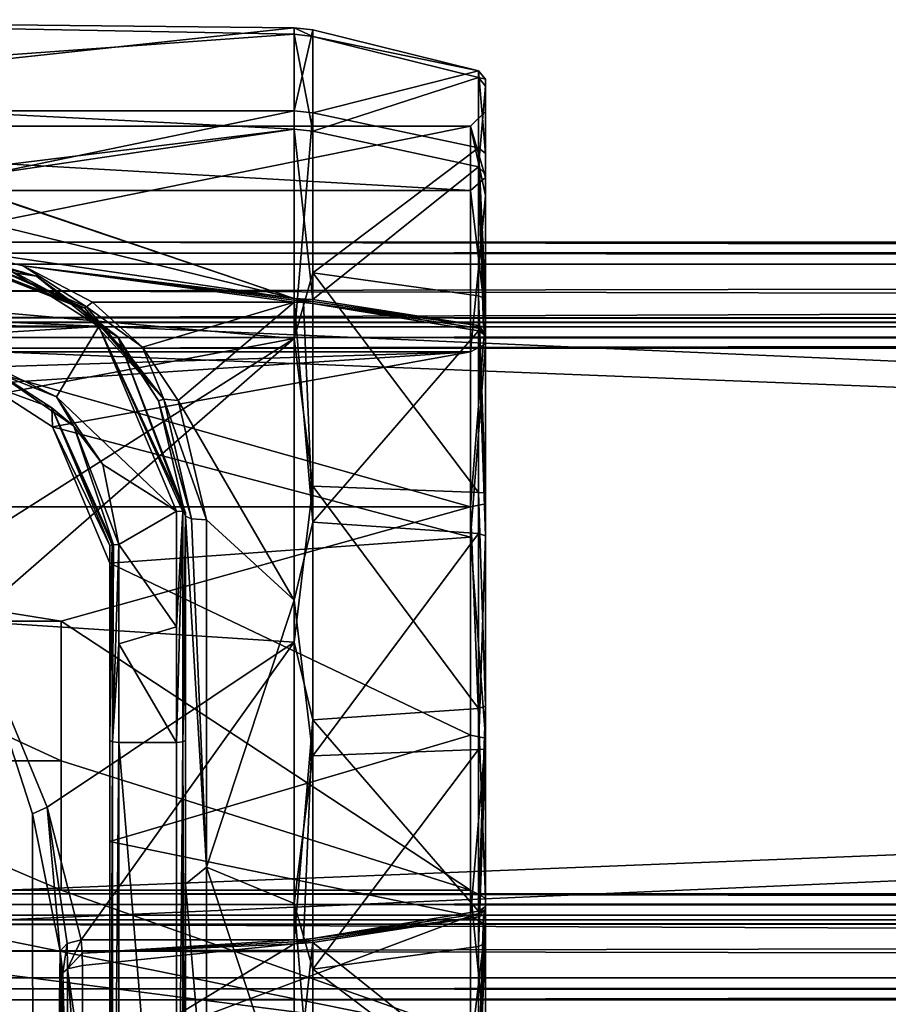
# Model space of a CAD drawing. Header units: millimetres. Extents: x -455 to 455, y -678 to 20.
# Tile 253 of 256: x 4 to 32, y -13 to 20. Entities that reach past the tile are written whole.
import ezdxf

# ---------------------------------------------------------------- set-up
doc = ezdxf.new("R2010")
doc.units = ezdxf.units.MM
doc.header["$LTSCALE"] = 65.185185
for name, color, linetype in [('1', 7, 'CONTINUOUS'), ('10', 7, 'CONTINUOUS'), ('13', 7, 'CONTINUOUS'), ('14', 7, 'CONTINUOUS'), ('15', 7, 'CONTINUOUS'), ('16', 7, 'CONTINUOUS'), ('17', 7, 'CONTINUOUS'), ('18', 7, 'CONTINUOUS'), ('19', 7, 'CONTINUOUS'), ('20', 7, 'CONTINUOUS'), ('249', 7, 'CONTINUOUS'), ('250', 7, 'CONTINUOUS'), ('251', 7, 'CONTINUOUS'), ('252', 7, 'CONTINUOUS'), ('256', 7, 'CONTINUOUS'), ('260', 7, 'CONTINUOUS'), ('280', 7, 'CONTINUOUS'), ('282', 7, 'CONTINUOUS'), ('3', 7, 'CONTINUOUS'), ('300', 7, 'CONTINUOUS'), ('301', 7, 'CONTINUOUS'), ('302', 7, 'CONTINUOUS'), ('303', 7, 'CONTINUOUS'), ('304', 7, 'CONTINUOUS'), ('305', 7, 'CONTINUOUS'), ('306', 7, 'CONTINUOUS'), ('307', 7, 'CONTINUOUS'), ('308', 7, 'CONTINUOUS'), ('309', 7, 'CONTINUOUS'), ('310', 7, 'CONTINUOUS'), ('311', 7, 'CONTINUOUS'), ('312', 7, 'CONTINUOUS'), ('313', 7, 'CONTINUOUS'), ('314', 7, 'CONTINUOUS'), ('315', 7, 'CONTINUOUS'), ('316', 7, 'CONTINUOUS'), ('317', 7, 'CONTINUOUS'), ('318', 7, 'CONTINUOUS'), ('319', 7, 'CONTINUOUS'), ('320', 7, 'CONTINUOUS'), ('408', 7, 'CONTINUOUS'), ('5', 7, 'CONTINUOUS'), ('551', 7, 'CONTINUOUS'), ('553', 7, 'CONTINUOUS'), ('560', 7, 'CONTINUOUS'), ('6', 7, 'CONTINUOUS'), ('7', 7, 'CONTINUOUS'), ('8', 7, 'CONTINUOUS'), ('9', 7, 'CONTINUOUS')]:
    doc.layers.add(name, color=color, linetype=linetype)

msp = doc.modelspace()

# ---------------------------------------------------------------- linework, layer by layer
at = {"layer": '1', "linetype": 'Continuous'}
for points in [[(0, 12.5, -10), (455, 11.768, -11.768), (-455, 12.5, -10), (0, 12.5, -10)], [(-455, 12.5, -10), (455, 11.768, -11.768), (-455, 11.768, -11.768), (-455, 12.5, -10)], [(455, 12.5, -10), (455, 11.768, -11.768), (0, 12.5, -10), (455, 12.5, -10)], [(455, 10, -12.5), (0, 10, -12.5), (-455, 11.768, -11.768), (455, 10, -12.5)], [(455, 11.768, -11.768), (455, 10, -12.5), (-455, 11.768, -11.768), (455, 11.768, -11.768)]]:
    msp.add_3dface(points, dxfattribs=at)
at = {"layer": '10', "linetype": 'Continuous'}
for points in [[(-455, 11.768, 11.768), (455, 12.5, 10), (0, 12.5, 10), (-455, 11.768, 11.768)], [(455, 12.5, 10), (-455, 11.768, 11.768), (455, 11.768, 11.768), (455, 12.5, 10)], [(-455, 11.768, 11.768), (-455, 10, 12.5), (455, 11.768, 11.768), (-455, 11.768, 11.768)], [(455, 11.768, 11.768), (-455, 10, 12.5), (0, 10, 12.5), (455, 11.768, 11.768)], [(455, 10, 12.5), (455, 11.768, 11.768), (0, 10, 12.5), (455, 10, 12.5)]]:
    msp.add_3dface(points, dxfattribs=at)
at = {"layer": '13', "linetype": 'Continuous'}
for points in [[(0, -10, 9), (455, -10, 9), (1.699, -10, 2.945), (0, -10, 9)], [(441.7, -10, -2.944), (455, -10, -9), (0, -10, -9), (441.7, -10, -2.944)], [(438.301, -10, -2.945), (441.7, -10, -2.944), (0, -10, -9), (438.301, -10, -2.945)], [(438.301, -10, -2.945), (0, -10, -9), (396.7, -10, -2.944), (438.301, -10, -2.945)], [(396.7, -10, -2.944), (0, -10, -9), (393.301, -10, -2.945), (396.7, -10, -2.944)], [(393.301, -10, -2.945), (0, -10, -9), (391.6, -10), (393.301, -10, -2.945)], [(391.6, -10), (0, -10, -9), (3.4, -10), (391.6, -10)], [(455, -10, 9), (3.4, -10), (1.699, -10, 2.945), (455, -10, 9)], [(455, -10, 9), (393.3, -10, 2.944), (3.4, -10), (455, -10, 9)], [(393.3, -10, 2.944), (391.6, -10), (3.4, -10), (393.3, -10, 2.944)]]:
    msp.add_3dface(points, dxfattribs=at)
at = {"layer": '14', "linetype": 'Continuous'}
for points in [[(-455, -9.707, -9.707), (455, -9.707, -9.707), (455, -9, -10), (-455, -9.707, -9.707)], [(-455, -9.707, -9.707), (455, -9, -10), (0, -9, -10), (-455, -9.707, -9.707)], [(-455, -9.707, -9.707), (-455, -10, -9), (455, -9.707, -9.707), (-455, -9.707, -9.707)], [(455, -9.707, -9.707), (-455, -10, -9), (0, -10, -9), (455, -9.707, -9.707)], [(455, -10, -9), (455, -9.707, -9.707), (0, -10, -9), (455, -10, -9)]]:
    msp.add_3dface(points, dxfattribs=at)
at = {"layer": '15', "linetype": 'Continuous'}
for points in [[(455, -9, -10), (455, 9, -10), (0, 9, -10), (455, -9, -10)], [(0, -9, -10), (455, -9, -10), (0, 9, -10), (0, -9, -10)]]:
    msp.add_3dface(points, dxfattribs=at)
at = {"layer": '16', "linetype": 'Continuous'}
for points in [[(-455, 9.707, -9.707), (455, 9.707, -9.707), (455, 10, -9), (-455, 9.707, -9.707)], [(-455, 9.707, -9.707), (455, 10, -9), (0, 10, -9), (-455, 9.707, -9.707)], [(-455, 9.707, -9.707), (-455, 9, -10), (455, 9.707, -9.707), (-455, 9.707, -9.707)], [(455, 9.707, -9.707), (-455, 9, -10), (0, 9, -10), (455, 9.707, -9.707)], [(455, 9, -10), (455, 9.707, -9.707), (0, 9, -10), (455, 9, -10)]]:
    msp.add_3dface(points, dxfattribs=at)
at = {"layer": '17', "linetype": 'Continuous'}
for points in [[(455, 10, -9), (455, 10, 9), (0, 10, 9), (455, 10, -9)], [(0, 10, -9), (455, 10, -9), (0, 10, 9), (0, 10, -9)]]:
    msp.add_3dface(points, dxfattribs=at)
at = {"layer": '18', "linetype": 'Continuous'}
for points in [[(-455, 9.707, 9.707), (-455, 10, 9), (455, 9.707, 9.707), (-455, 9.707, 9.707)], [(455, 9.707, 9.707), (-455, 10, 9), (0, 10, 9), (455, 9.707, 9.707)], [(455, 10, 9), (455, 9.707, 9.707), (0, 10, 9), (455, 10, 9)], [(-455, 9.707, 9.707), (455, 9.707, 9.707), (455, 9, 10), (-455, 9.707, 9.707)], [(-455, 9.707, 9.707), (455, 9, 10), (0, 9, 10), (-455, 9.707, 9.707)]]:
    msp.add_3dface(points, dxfattribs=at)
at = {"layer": '19', "linetype": 'Continuous'}
for points in [[(455, 9, 10), (455, -9, 10), (0, -9, 10), (455, 9, 10)], [(0, 9, 10), (455, 9, 10), (0, -9, 10), (0, 9, 10)]]:
    msp.add_3dface(points, dxfattribs=at)
at = {"layer": '20', "linetype": 'Continuous'}
for points in [[(-455, -9.707, 9.707), (-455, -9, 10), (455, -9.707, 9.707), (-455, -9.707, 9.707)], [(455, -9.707, 9.707), (-455, -9, 10), (0, -9, 10), (455, -9.707, 9.707)], [(455, -9, 10), (455, -9.707, 9.707), (0, -9, 10), (455, -9, 10)], [(455, -10, 9), (-455, -9.707, 9.707), (455, -9.707, 9.707), (455, -10, 9)], [(-455, -9.707, 9.707), (455, -10, 9), (0, -10, 9), (-455, -9.707, 9.707)]]:
    msp.add_3dface(points, dxfattribs=at)
at = {"layer": '249', "linetype": 'Continuous'}
msp.add_3dface([(5, -11.764, 16.85), (5, -74.7, 16.85), (5, -15.422, 13.581), (5, -11.764, 16.85)], dxfattribs=at)
at = {"layer": '250', "linetype": 'Continuous'}
for points in [[(5.7, -11.363, 16.276), (5.213, -11.476, 16.438), (5.7, -14.897, 13.119), (5.7, -11.363, 16.276)], [(5.056, -11.606, 16.624), (5, -11.764, 16.85), (5.205, -17.764, 9.309), (5.056, -11.606, 16.624)], [(5.213, -11.476, 16.438), (5.056, -11.606, 16.624), (5.205, -17.764, 9.309), (5.213, -11.476, 16.438)], [(5.7, -17.582, 9.214), (5.213, -11.476, 16.438), (5.205, -17.764, 9.309), (5.7, -17.582, 9.214)], [(5.7, -14.897, 13.119), (5.213, -11.476, 16.438), (5.7, -17.582, 9.214), (5.7, -14.897, 13.119)], [(5, -11.764, 16.85), (5, -15.422, 13.581), (5.205, -17.764, 9.309), (5, -11.764, 16.85)]]:
    msp.add_3dface(points, dxfattribs=at)
at = {"layer": '251', "linetype": 'Continuous'}
for points in [[(4.963, -10.89, 17.318), (5.056, -11.606, 16.624), (5.201, -10.64, 16.956), (4.963, -10.89, 17.318)], [(5.056, -11.606, 16.624), (5.213, -11.476, 16.438), (5.201, -10.64, 16.956), (5.056, -11.606, 16.624)], [(5.201, -10.64, 16.956), (5.213, -11.476, 16.438), (5.655, -10.519, 16.834), (5.201, -10.64, 16.956)], [(5.655, -10.519, 16.834), (5.213, -11.476, 16.438), (5.689, -10.955, 16.553), (5.655, -10.519, 16.834)], [(5.056, -11.606, 16.624), (4.963, -10.89, 17.318), (4.991, -11.341, 17.083), (5.056, -11.606, 16.624)], [(5.213, -11.476, 16.438), (5.7, -11.363, 16.276), (5.689, -10.955, 16.553), (5.213, -11.476, 16.438)], [(5, -11.764, 16.85), (5.056, -11.606, 16.624), (4.991, -11.341, 17.083), (5, -11.764, 16.85)]]:
    msp.add_3dface(points, dxfattribs=at)
at = {"layer": '252', "linetype": 'Continuous'}
for points in [[(2, -74.7, 19.85), (4.121, -74.7, 18.971), (2, 0, 19.85), (2, -74.7, 19.85)], [(2, 0, 19.85), (4.121, -74.7, 18.971), (4.058, -6.356, 19.033), (2, 0, 19.85)], [(4.121, -74.7, 18.971), (4.963, -10.89, 17.318), (4.058, -6.356, 19.033), (4.121, -74.7, 18.971)], [(5, -74.7, 16.85), (4.963, -10.89, 17.318), (4.121, -74.7, 18.971), (5, -74.7, 16.85)], [(4.963, -10.89, 17.318), (5, -74.7, 16.85), (4.991, -11.341, 17.083), (4.963, -10.89, 17.318)], [(5, -74.7, 16.85), (5, -11.764, 16.85), (4.991, -11.341, 17.083), (5, -74.7, 16.85)]]:
    msp.add_3dface(points, dxfattribs=at)
at = {"layer": '256', "linetype": 'Continuous'}
for points in [[(12.692, 19.572, 3.313), (12.692, 19.358, -4.393), (-12.692, 19.838, 0.693), (12.692, 19.572, 3.313)], [(-12.692, 19.838, 0.693), (12.692, 19.358, -4.393), (-12.692, 17.527, -9.319), (-12.692, 19.838, 0.693)], [(-12.692, 16.834, 10.519), (12.692, 19.572, 3.313), (-12.692, 19.838, 0.693), (-12.692, 16.834, 10.519)], [(12.692, 16.834, 10.519), (12.692, 19.572, 3.313), (-12.692, 16.834, 10.519), (12.692, 16.834, 10.519)], [(12.692, 19.358, -4.393), (12.692, 16.224, -11.436), (-12.692, 17.527, -9.319), (12.692, 19.358, -4.393)], [(-12.692, 17.527, -9.319), (12.692, 16.224, -11.436), (0, 14.67, -13.373), (-12.692, 17.527, -9.319)], [(12.692, 9.319, 17.527), (12.692, 16.834, 10.519), (-12.692, 11.559, 16.137), (12.692, 9.319, 17.527)], [(-12.692, 11.559, 16.137), (12.692, 16.834, 10.519), (-12.692, 16.834, 10.519), (-12.692, 11.559, 16.137)], [(0, 14.67, -13.373), (12.692, 16.224, -11.436), (1.21, 14.534, -13.52), (0, 14.67, -13.373)], [(12.692, 16.224, -11.436), (12.692, 10.644, -16.755), (1.21, 14.534, -13.52), (12.692, 16.224, -11.436)], [(1.21, 14.534, -13.52), (12.692, 10.644, -16.755), (1.265, 14.513, -13.543), (1.21, 14.534, -13.52)], [(1.265, 14.513, -13.543), (12.692, 10.644, -16.755), (1.3, 14.483, -13.575), (1.265, 14.513, -13.543)], [(1.3, 14.483, -13.575), (12.692, 10.644, -16.755), (1.3, 13.43, -14.617), (1.3, 14.483, -13.575)], [(12.692, 10.644, -16.755), (1.3, 12.302, -15.578), (1.3, 13.43, -14.617), (12.692, 10.644, -16.755)], [(3.75, 11.716, -16.024), (1.3, 12.302, -15.578), (12.692, 10.644, -16.755), (3.75, 11.716, -16.024)], [(6.034, 10.519, -16.834), (3.75, 11.716, -16.024), (12.692, 10.519, -16.834), (6.034, 10.519, -16.834)], [(12.692, 10.519, -16.834), (3.75, 11.716, -16.024), (12.692, 10.582, -16.794), (12.692, 10.519, -16.834)], [(12.692, 10.582, -16.794), (3.75, 11.716, -16.024), (12.692, 10.644, -16.755), (12.692, 10.582, -16.794)], [(-12.692, 4.543, 19.323), (12.692, 9.319, 17.527), (-12.692, 11.559, 16.137), (-12.692, 4.543, 19.323)], [(-2, 0, 19.85), (12.692, 9.319, 17.527), (-12.692, 4.543, 19.323), (-2, 0, 19.85)], [(-2, 0, 19.85), (2, 0, 19.85), (12.692, 9.319, 17.527), (-2, 0, 19.85)], [(12.692, 9.319, 17.527), (2, 0, 19.85), (12.692, -0.693, 19.838), (12.692, 9.319, 17.527)], [(12.692, -0.693, 19.838), (2, 0, 19.85), (4.538, -6.141, 18.876), (12.692, -0.693, 19.838)], [(5.655, -10.519, 16.834), (12.692, -0.693, 19.838), (4.538, -6.141, 18.876), (5.655, -10.519, 16.834)], [(12.692, -0.693, 19.838), (5.655, -10.519, 16.834), (12.692, -10.519, 16.834), (12.692, -0.693, 19.838)]]:
    msp.add_3dface(points, dxfattribs=at)
at = {"layer": '260', "linetype": 'Continuous'}
for points in [[(1.026, 12.275, -17.878), (1.06, 12.27, -17.87), (4.185, 11.374, -18.433), (1.026, 12.275, -17.878)], [(1.06, 12.27, -17.87), (1.091, 12.265, -17.859), (4.185, 11.374, -18.433), (1.06, 12.27, -17.87)], [(4.185, 11.374, -18.433), (1.091, 12.265, -17.859), (3.514, 11.475, -16.677), (4.185, 11.374, -18.433)], [(5.603, 10.342, -17.495), (4.185, 11.374, -18.433), (3.514, 11.475, -16.677), (5.603, 10.342, -17.495)], [(6.869, 9.374, -19.473), (4.185, 11.374, -18.433), (5.603, 10.342, -17.495), (6.869, 9.374, -19.473)], [(7.134, 8.916, -18.354), (6.869, 9.374, -19.473), (5.603, 10.342, -17.495), (7.134, 8.916, -18.354)], [(9.1, 3.579, -21.251), (6.869, 9.374, -19.473), (9.1, 3.457, -20.257), (9.1, 3.579, -21.251)], [(9.1, 3.457, -20.257), (6.869, 9.374, -19.473), (8.215, 7.264, -19.144), (9.1, 3.457, -20.257)], [(8.215, 7.264, -19.144), (6.869, 9.374, -19.473), (7.134, 8.916, -18.354), (8.215, 7.264, -19.144)]]:
    msp.add_3dface(points, dxfattribs=at)
at = {"layer": '280', "linetype": 'Continuous'}
for points in [[(1.026, 12.275, -17.878), (4.185, 11.374, -18.433), (3.246, 11.612, -18.509), (1.026, 12.275, -17.878)], [(3.246, 11.612, -18.509), (4.185, 11.374, -18.433), (6.246, 9.719, -19.57), (3.246, 11.612, -18.509)], [(4.185, 11.374, -18.433), (6.869, 9.374, -19.473), (6.246, 9.719, -19.57), (4.185, 11.374, -18.433)], [(6.869, 9.374, -19.473), (9.1, 3.579, -21.251), (6.246, 9.719, -19.57), (6.869, 9.374, -19.473)], [(6.246, 9.719, -19.57), (9.1, 3.579, -21.251), (9.009, 3.615, -21.463), (6.246, 9.719, -19.57)], [(8.8, 3.629, -21.547), (6.246, 9.719, -19.57), (9.009, 3.615, -21.463), (8.8, 3.629, -21.547)]]:
    msp.add_3dface(points, dxfattribs=at)
at = {"layer": '282', "linetype": 'Continuous'}
for points in [[(-6.14, 9.82, -19.519), (3.246, 11.612, -18.509), (6.246, 9.719, -19.57), (-6.14, 9.82, -19.519)], [(-6.14, 9.82, -19.519), (6.246, 9.719, -19.57), (0.031, 9.334, -19.756), (-6.14, 9.82, -19.519)], [(0.031, 9.334, -19.756), (6.246, 9.719, -19.57), (4.847, 7.4, -20.559), (0.031, 9.334, -19.756)], [(6.246, 9.719, -19.57), (8.8, 3.629, -21.547), (4.847, 7.4, -20.559), (6.246, 9.719, -19.57)], [(4.847, 7.4, -20.559), (8.8, 3.629, -21.547), (6.373, 5.168, -21.23), (4.847, 7.4, -20.559)], [(6.373, 5.168, -21.23), (8.8, 3.629, -21.547), (6.9, 2.524, -21.704), (6.373, 5.168, -21.23)], [(6.9, 2.524, -21.704), (8.8, 3.629, -21.547), (8.8, -0.189, -21.849), (6.9, 2.524, -21.704)], [(6.9, -0.747, -21.837), (6.9, 2.524, -21.704), (8.8, -0.189, -21.849), (6.9, -0.747, -21.837)], [(8.8, -4.003, -21.489), (6.9, -0.747, -21.837), (8.8, -0.189, -21.849), (8.8, -4.003, -21.489)], [(6.9, -4.003, -21.489), (6.9, -0.747, -21.837), (8.8, -4.003, -21.489), (6.9, -4.003, -21.489)]]:
    msp.add_3dface(points, dxfattribs=at)
at = {"layer": '3', "linetype": 'Continuous'}
for points in [[(455, 12.5, -10), (0, 12.5, -10), (455, 12.5, 10), (455, 12.5, -10)], [(455, 12.5, 10), (0, 12.5, -10), (0, 12.5, 10), (455, 12.5, 10)]]:
    msp.add_3dface(points, dxfattribs=at)
at = {"layer": '300', "linetype": 'Continuous'}
for points in [[(-18.5, 16.321, -3.768), (-18.5, 8.876, -14.205), (18.5, 16.321, -3.768), (-18.5, 16.321, -3.768)], [(18.5, 16.321, -3.768), (-18.5, 8.876, -14.205), (18.5, 8.876, -14.205), (18.5, 16.321, -3.768)], [(-18.5, 14.205, 8.876), (-18.5, 16.321, -3.768), (18.5, 14.205, 8.876), (-18.5, 14.205, 8.876)], [(18.5, 14.205, 8.876), (-18.5, 16.321, -3.768), (18.5, 16.321, -3.768), (18.5, 14.205, 8.876)], [(-18.5, 3.768, 16.321), (-18.5, 14.205, 8.876), (18.5, 3.768, 16.321), (-18.5, 3.768, 16.321)], [(-18.5, 14.205, 8.876), (18.5, 14.205, 8.876), (18.5, 3.768, 16.321), (-18.5, 14.205, 8.876)], [(-5, 0, 16.75), (-18.5, 3.768, 16.321), (5, 0, 16.75), (-5, 0, 16.75)], [(5, 0, 16.75), (-18.5, 3.768, 16.321), (18.5, 3.768, 16.321), (5, 0, 16.75)], [(18.5, -8.876, 14.205), (5, 0, 16.75), (18.5, 3.768, 16.321), (18.5, -8.876, 14.205)], [(5, -4.617, 16.101), (5, 0, 16.75), (18.5, -8.876, 14.205), (5, -4.617, 16.101)], [(5, -8.876, 14.205), (5, -4.617, 16.101), (18.5, -8.876, 14.205), (5, -8.876, 14.205)]]:
    msp.add_3dface(points, dxfattribs=at)
at = {"layer": '301', "linetype": 'Continuous'}
for points in [[(19, 14.629, 9.141), (18.5, 16.321, -3.768), (19, 16.81, -3.87), (19, 14.629, 9.141)], [(19, 16.81, -3.87), (18.5, 16.321, -3.768), (19, 14.043, -10.018), (19, 16.81, -3.87)], [(18.5, 14.205, 8.876), (18.5, 16.321, -3.768), (19, 14.629, 9.141), (18.5, 14.205, 8.876)], [(18.5, 16.321, -3.768), (18.5, 8.876, -14.205), (19, 14.043, -10.018), (18.5, 16.321, -3.768)], [(18.5, 14.205, 8.876), (19, 14.629, 9.141), (19, 10.018, 14.043), (18.5, 14.205, 8.876)], [(18.5, 3.768, 16.321), (18.5, 14.205, 8.876), (19, 10.018, 14.043), (18.5, 3.768, 16.321)], [(19, 14.043, -10.018), (18.5, 8.876, -14.205), (19, 9.141, -14.629), (19, 14.043, -10.018)], [(19, 3.87, 16.81), (18.5, 3.768, 16.321), (19, 10.018, 14.043), (19, 3.87, 16.81)], [(19, -9.141, 14.629), (18.5, 3.768, 16.321), (19, 3.87, 16.81), (19, -9.141, 14.629)], [(18.5, -8.876, 14.205), (18.5, 3.768, 16.321), (19, -9.141, 14.629), (18.5, -8.876, 14.205)]]:
    msp.add_3dface(points, dxfattribs=at)
at = {"layer": '302', "linetype": 'Continuous'}
for points in [[(19, 14.629, 9.141), (19, 16.81, -3.87), (19, 17.88, 2.915), (19, 14.629, 9.141)], [(19, 15.419, 9.51), (19, 14.629, 9.141), (19, 17.88, 2.915), (19, 15.419, 9.51)], [(19, 17.88, 2.915), (19, 16.81, -3.87), (19, 17.642, -4.117), (19, 17.88, 2.915)], [(19, 17.642, -4.117), (19, 16.81, -3.87), (19, 14.735, -10.538), (19, 17.642, -4.117)], [(19, 16.81, -3.87), (19, 14.043, -10.018), (19, 14.735, -10.538), (19, 16.81, -3.87)], [(19, 10.624, 14.673), (19, 14.629, 9.141), (19, 15.419, 9.51), (19, 10.624, 14.673)], [(19, 14.043, -10.018), (19, 9.141, -14.629), (19, 14.735, -10.538), (19, 14.043, -10.018)], [(19, 9.141, -14.629), (19, 9.6, -15.363), (19, 14.735, -10.538), (19, 9.141, -14.629)], [(19, 10.018, 14.043), (19, 14.629, 9.141), (19, 10.624, 14.673), (19, 10.018, 14.043)], [(19, 4.23, 17.615), (19, 10.018, 14.043), (19, 10.624, 14.673), (19, 4.23, 17.615)], [(19, 3.87, 16.81), (19, 10.018, 14.043), (19, 4.23, 17.615), (19, 3.87, 16.81)], [(19, 9.6, -15.363), (19, 9.141, -14.629), (19, -3.87, -16.81), (19, 9.6, -15.363)], [(19, 9.512, -15.418), (19, 9.6, -15.363), (19, -3.87, -16.81), (19, 9.512, -15.418)], [(19, 9.423, -15.472), (19, 9.512, -15.418), (19, -3.87, -16.81), (19, 9.423, -15.472)], [(19, 2.812, -17.896), (19, 9.423, -15.472), (19, -3.87, -16.81), (19, 2.812, -17.896)], [(19, -2.812, 17.896), (19, 3.87, 16.81), (19, 4.23, 17.615), (19, -2.812, 17.896)], [(19, -9.141, 14.629), (19, 3.87, 16.81), (19, -9.6, 15.363), (19, -9.141, 14.629)], [(19, -9.6, 15.363), (19, 3.87, 16.81), (19, -9.512, 15.418), (19, -9.6, 15.363)], [(19, -9.512, 15.418), (19, 3.87, 16.81), (19, -9.423, 15.472), (19, -9.512, 15.418)], [(19, -9.423, 15.472), (19, 3.87, 16.81), (19, -2.812, 17.896), (19, -9.423, 15.472)], [(19, -4.23, -17.615), (19, 2.812, -17.896), (19, -3.87, -16.81), (19, -4.23, -17.615)], [(19, -10.018, -14.043), (19, -4.23, -17.615), (19, -3.87, -16.81), (19, -10.018, -14.043)], [(19, -10.624, -14.673), (19, -4.23, -17.615), (19, -10.018, -14.043), (19, -10.624, -14.673)], [(19, -14.735, 10.538), (19, -9.141, 14.629), (19, -9.6, 15.363), (19, -14.735, 10.538)], [(19, -9.141, 14.629), (19, -14.735, 10.538), (19, -14.043, 10.018), (19, -9.141, 14.629)], [(19, -14.629, -9.141), (19, -10.624, -14.673), (19, -10.018, -14.043), (19, -14.629, -9.141)], [(19, -15.419, -9.51), (19, -10.624, -14.673), (19, -14.629, -9.141), (19, -15.419, -9.51)]]:
    msp.add_3dface(points, dxfattribs=at)
at = {"layer": '303', "linetype": 'Continuous'}
for points in [[(18.936, 9.698, -15.52), (19, 9.512, -15.418), (18.773, 9.754, -15.61), (18.936, 9.698, -15.52)], [(18.773, 9.754, -15.61), (19, 9.512, -15.418), (18.773, 9.665, -15.665), (18.773, 9.754, -15.61)], [(19, 9.512, -15.418), (19, 9.423, -15.472), (18.773, 9.665, -15.665), (19, 9.512, -15.418)], [(18.773, 9.665, -15.665), (19, 9.423, -15.472), (18.773, 9.575, -15.721), (18.773, 9.665, -15.665)], [(19, 9.423, -15.472), (19, 2.812, -17.896), (18.773, 9.575, -15.721), (19, 9.423, -15.472)], [(18.773, 9.575, -15.721), (19, 2.812, -17.896), (18.773, 2.882, -18.18), (18.773, 9.575, -15.721)], [(19, 9.6, -15.363), (19, 9.512, -15.418), (18.936, 9.698, -15.52), (19, 9.6, -15.363)], [(18.773, 2.882, -18.18), (19, 2.812, -17.896), (18.773, -4.243, -17.911), (18.773, 2.882, -18.18)], [(19, 2.812, -17.896), (19, -4.23, -17.615), (18.773, -4.243, -17.911), (19, 2.812, -17.896)], [(19, -4.23, -17.615), (19, -10.624, -14.673), (18.773, -10.732, -14.955), (19, -4.23, -17.615)], [(18.773, -4.243, -17.911), (19, -4.23, -17.615), (18.773, -10.732, -14.955), (18.773, -4.243, -17.911)], [(19, -14.735, 10.538), (19, -9.6, 15.363), (18.773, -14.985, 10.689), (19, -14.735, 10.538)], [(18.773, -14.985, 10.689), (19, -9.6, 15.363), (18.936, -9.698, 15.52), (18.773, -14.985, 10.689)], [(18.773, -9.754, 15.61), (18.773, -14.985, 10.689), (18.936, -9.698, 15.52), (18.773, -9.754, 15.61)], [(19, -10.624, -14.673), (19, -15.419, -9.51), (18.773, -15.61, -9.754), (19, -10.624, -14.673)], [(18.773, -10.732, -14.955), (19, -10.624, -14.673), (18.773, -15.61, -9.754), (18.773, -10.732, -14.955)]]:
    msp.add_3dface(points, dxfattribs=at)
at = {"layer": '304', "linetype": 'Continuous'}
for points in [[(19, 15.419, 9.51), (19, 17.88, 2.915), (18.773, 18.154, 3.038), (19, 15.419, 9.51)], [(18.773, 15.61, 9.754), (19, 15.419, 9.51), (18.773, 18.154, 3.038), (18.773, 15.61, 9.754)], [(18.773, 18.154, 3.038), (19, 17.88, 2.915), (18.773, 17.935, -4.141), (18.773, 18.154, 3.038)], [(19, 17.88, 2.915), (19, 17.642, -4.117), (18.773, 17.935, -4.141), (19, 17.88, 2.915)], [(18.773, 17.935, -4.141), (19, 17.642, -4.117), (18.773, 14.985, -10.689), (18.773, 17.935, -4.141)], [(19, 17.642, -4.117), (19, 14.735, -10.538), (18.773, 14.985, -10.689), (19, 17.642, -4.117)], [(19, 10.624, 14.673), (19, 15.419, 9.51), (18.773, 15.61, 9.754), (19, 10.624, 14.673)], [(18.773, 10.732, 14.955), (19, 10.624, 14.673), (18.773, 15.61, 9.754), (18.773, 10.732, 14.955)], [(19, 14.735, -10.538), (19, 9.6, -15.363), (18.773, 14.985, -10.689), (19, 14.735, -10.538)], [(19, 9.6, -15.363), (18.936, 9.698, -15.52), (18.773, 14.985, -10.689), (19, 9.6, -15.363)], [(18.936, 9.698, -15.52), (18.773, 9.754, -15.61), (18.773, 14.985, -10.689), (18.936, 9.698, -15.52)], [(19, 4.23, 17.615), (19, 10.624, 14.673), (18.773, 10.732, 14.955), (19, 4.23, 17.615)], [(18.773, 4.243, 17.911), (19, 4.23, 17.615), (18.773, 10.732, 14.955), (18.773, 4.243, 17.911)], [(19, -2.812, 17.896), (19, 4.23, 17.615), (18.773, 4.243, 17.911), (19, -2.812, 17.896)], [(18.773, -2.882, 18.18), (19, -2.812, 17.896), (18.773, 4.243, 17.911), (18.773, -2.882, 18.18)], [(19, -9.423, 15.472), (19, -2.812, 17.896), (18.773, -9.575, 15.721), (19, -9.423, 15.472)], [(18.773, -9.575, 15.721), (19, -2.812, 17.896), (18.773, -2.882, 18.18), (18.773, -9.575, 15.721)], [(19, -9.512, 15.418), (19, -9.423, 15.472), (18.773, -9.665, 15.665), (19, -9.512, 15.418)], [(18.773, -9.665, 15.665), (19, -9.423, 15.472), (18.773, -9.575, 15.721), (18.773, -9.665, 15.665)], [(19, -9.512, 15.418), (18.773, -9.754, 15.61), (18.936, -9.698, 15.52), (19, -9.512, 15.418)], [(18.773, -9.754, 15.61), (19, -9.512, 15.418), (18.773, -9.665, 15.665), (18.773, -9.754, 15.61)], [(19, -9.6, 15.363), (19, -9.512, 15.418), (18.936, -9.698, 15.52), (19, -9.6, 15.363)]]:
    msp.add_3dface(points, dxfattribs=at)
at = {"layer": '305', "linetype": 'Continuous'}
for points in [[(13.299, 16.77, 10.479), (18.773, 18.154, 3.038), (13.299, 19.498, 3.3), (13.299, 16.77, 10.479)], [(13.299, 19.498, 3.3), (18.773, 18.154, 3.038), (13.299, 19.285, -4.377), (13.299, 19.498, 3.3)], [(18.773, 18.154, 3.038), (18.773, 17.935, -4.141), (13.299, 19.285, -4.377), (18.773, 18.154, 3.038)], [(13.299, 19.285, -4.377), (18.773, 17.935, -4.141), (13.299, 16.163, -11.393), (13.299, 19.285, -4.377)], [(18.773, 15.61, 9.754), (18.773, 18.154, 3.038), (13.299, 16.77, 10.479), (18.773, 15.61, 9.754)], [(18.773, 17.935, -4.141), (18.773, 14.985, -10.689), (13.299, 16.163, -11.393), (18.773, 17.935, -4.141)], [(13.299, 11.484, 16.099), (18.773, 15.61, 9.754), (13.299, 16.77, 10.479), (13.299, 11.484, 16.099)], [(13.299, 16.163, -11.393), (18.773, 14.985, -10.689), (13.299, 10.604, -16.692), (13.299, 16.163, -11.393)], [(18.773, 10.732, 14.955), (18.773, 15.61, 9.754), (13.299, 11.484, 16.099), (18.773, 10.732, 14.955)], [(18.773, 14.985, -10.689), (18.773, 9.754, -15.61), (13.299, 10.604, -16.692), (18.773, 14.985, -10.689)], [(18.773, 4.243, 17.911), (18.773, 10.732, 14.955), (13.299, 11.484, 16.099), (18.773, 4.243, 17.911)], [(13.299, 4.448, 19.269), (18.773, 4.243, 17.911), (13.299, 11.484, 16.099), (13.299, 4.448, 19.269)], [(13.299, 10.604, -16.692), (18.773, 9.754, -15.61), (13.299, 10.542, -16.731), (13.299, 10.604, -16.692)], [(13.299, 10.542, -16.731), (18.773, 9.754, -15.61), (13.299, 10.479, -16.77), (13.299, 10.542, -16.731)], [(18.773, -2.882, 18.18), (18.773, 4.243, 17.911), (13.299, 4.448, 19.269), (18.773, -2.882, 18.18)], [(13.299, -3.264, 19.504), (18.773, -2.882, 18.18), (13.299, 4.448, 19.269), (13.299, -3.264, 19.504)], [(18.773, -9.575, 15.721), (18.773, -2.882, 18.18), (13.299, -3.264, 19.504), (18.773, -9.575, 15.721)], [(13.299, -10.479, 16.77), (18.773, -9.575, 15.721), (13.299, -3.264, 19.504), (13.299, -10.479, 16.77)], [(18.773, -9.665, 15.665), (18.773, -9.575, 15.721), (13.299, -10.479, 16.77), (18.773, -9.665, 15.665)], [(18.773, -9.754, 15.61), (18.773, -9.665, 15.665), (13.299, -10.479, 16.77), (18.773, -9.754, 15.61)]]:
    msp.add_3dface(points, dxfattribs=at)
at = {"layer": '306', "linetype": 'Continuous'}
for points in [[(18.773, 9.754, -15.61), (18.773, 9.665, -15.665), (13.299, 10.479, -16.77), (18.773, 9.754, -15.61)], [(18.773, 9.665, -15.665), (18.773, 9.575, -15.721), (13.299, 10.479, -16.77), (18.773, 9.665, -15.665)], [(13.299, 10.479, -16.77), (18.773, 9.575, -15.721), (13.299, 3.264, -19.504), (13.299, 10.479, -16.77)], [(18.773, 9.575, -15.721), (18.773, 2.882, -18.18), (13.299, 3.264, -19.504), (18.773, 9.575, -15.721)], [(13.299, 3.264, -19.504), (18.773, 2.882, -18.18), (13.299, -4.448, -19.269), (13.299, 3.264, -19.504)], [(18.773, 2.882, -18.18), (18.773, -4.243, -17.911), (13.299, -4.448, -19.269), (18.773, 2.882, -18.18)], [(18.773, -4.243, -17.911), (18.773, -10.732, -14.955), (13.299, -11.484, -16.099), (18.773, -4.243, -17.911)], [(13.299, -4.448, -19.269), (18.773, -4.243, -17.911), (13.299, -11.484, -16.099), (13.299, -4.448, -19.269)], [(18.773, -14.985, 10.689), (18.773, -9.754, 15.61), (13.299, -10.604, 16.692), (18.773, -14.985, 10.689)], [(18.773, -9.754, 15.61), (13.299, -10.479, 16.77), (13.299, -10.542, 16.731), (18.773, -9.754, 15.61)], [(13.299, -10.604, 16.692), (18.773, -9.754, 15.61), (13.299, -10.542, 16.731), (13.299, -10.604, 16.692)], [(13.299, -16.163, 11.393), (18.773, -14.985, 10.689), (13.299, -10.604, 16.692), (13.299, -16.163, 11.393)], [(18.773, -10.732, -14.955), (18.773, -15.61, -9.754), (13.299, -11.484, -16.099), (18.773, -10.732, -14.955)], [(13.299, -11.484, -16.099), (18.773, -15.61, -9.754), (13.299, -16.77, -10.479), (13.299, -11.484, -16.099)]]:
    msp.add_3dface(points, dxfattribs=at)
at = {"layer": '307', "linetype": 'Continuous'}
for points in [[(12.692, 10.519, -16.834), (13.299, 3.264, -19.504), (12.692, 0.693, -19.838), (12.692, 10.519, -16.834)], [(13.299, 3.264, -19.504), (12.692, 10.519, -16.834), (12.998, 10.509, -16.818), (13.299, 3.264, -19.504)], [(13.299, 10.479, -16.77), (13.299, 3.264, -19.504), (12.998, 10.509, -16.818), (13.299, 10.479, -16.77)], [(13.299, 3.264, -19.504), (13.299, -4.448, -19.269), (12.692, 0.693, -19.838), (13.299, 3.264, -19.504)], [(12.692, 0.693, -19.838), (13.299, -4.448, -19.269), (12.692, -9.319, -17.527), (12.692, 0.693, -19.838)], [(13.299, -4.448, -19.269), (13.299, -11.484, -16.099), (12.692, -9.319, -17.527), (13.299, -4.448, -19.269)], [(13.299, -11.484, -16.099), (13.299, -16.77, -10.479), (12.692, -9.319, -17.527), (13.299, -11.484, -16.099)], [(12.692, -9.319, -17.527), (13.299, -16.77, -10.479), (12.692, -16.834, -10.519), (12.692, -9.319, -17.527)], [(13.299, -10.542, 16.731), (13.299, -10.479, 16.77), (12.692, -10.582, 16.794), (13.299, -10.542, 16.731)], [(12.692, -10.582, 16.794), (13.299, -10.479, 16.77), (12.998, -10.509, 16.818), (12.692, -10.582, 16.794)], [(12.692, -10.519, 16.834), (12.692, -10.582, 16.794), (12.998, -10.509, 16.818), (12.692, -10.519, 16.834)], [(13.299, -10.604, 16.692), (13.299, -10.542, 16.731), (12.692, -10.644, 16.755), (13.299, -10.604, 16.692)], [(12.692, -10.644, 16.755), (13.299, -10.542, 16.731), (12.692, -10.582, 16.794), (12.692, -10.644, 16.755)], [(13.299, -16.163, 11.393), (13.299, -10.604, 16.692), (12.692, -16.224, 11.436), (13.299, -16.163, 11.393)], [(12.692, -16.224, 11.436), (13.299, -10.604, 16.692), (12.692, -10.644, 16.755), (12.692, -16.224, 11.436)]]:
    msp.add_3dface(points, dxfattribs=at)
at = {"layer": '308', "linetype": 'Continuous'}
for points in [[(6.034, 10.519, -16.834), (12.692, 10.519, -16.834), (7.681, 9.03, -17.677), (6.034, 10.519, -16.834)], [(7.681, 9.03, -17.677), (12.692, 10.519, -16.834), (8.863, 7.275, -18.469), (7.681, 9.03, -17.677)], [(12.692, 10.519, -16.834), (12.692, 0.693, -19.838), (8.863, 7.275, -18.469), (12.692, 10.519, -16.834)], [(12.692, 0.693, -19.838), (9.8, 3.339, -19.567), (8.863, 7.275, -18.469), (12.692, 0.693, -19.838)], [(9.8, 3.339, -19.567), (12.692, 0.693, -19.838), (9.8, -8.124, -18.112), (9.8, 3.339, -19.567)], [(12.692, 0.693, -19.838), (12.692, -9.319, -17.527), (9.8, -8.124, -18.112), (12.692, 0.693, -19.838)], [(12.692, -9.319, -17.527), (12.692, -16.834, -10.519), (9.8, -8.124, -18.112), (12.692, -9.319, -17.527)], [(9.8, -8.124, -18.112), (12.692, -16.834, -10.519), (9.8, -16.834, -10.519), (9.8, -8.124, -18.112)], [(5.655, -10.519, 16.834), (5.689, -10.955, 16.553), (12.692, -10.519, 16.834), (5.655, -10.519, 16.834)], [(12.692, -10.519, 16.834), (5.689, -10.955, 16.553), (12.692, -10.582, 16.794), (12.692, -10.519, 16.834)], [(5.689, -10.955, 16.553), (12.692, -10.644, 16.755), (12.692, -10.582, 16.794), (5.689, -10.955, 16.553)], [(5.689, -10.955, 16.553), (5.7, -11.363, 16.276), (12.692, -10.644, 16.755), (5.689, -10.955, 16.553)], [(5.7, -11.363, 16.276), (5.7, -14.897, 13.119), (12.692, -10.644, 16.755), (5.7, -11.363, 16.276)], [(5.7, -14.897, 13.119), (12.692, -16.224, 11.436), (12.692, -10.644, 16.755), (5.7, -14.897, 13.119)]]:
    msp.add_3dface(points, dxfattribs=at)
at = {"layer": '309', "linetype": 'Continuous'}
for points in [[(6.034, 10.519, -16.834), (7.681, 9.03, -17.677), (5.836, 10.361, -17.014), (6.034, 10.519, -16.834)], [(7.134, 8.916, -18.354), (5.603, 10.342, -17.495), (8.387, 7.318, -18.616), (7.134, 8.916, -18.354)], [(8.387, 7.318, -18.616), (5.603, 10.342, -17.495), (5.77, 10.327, -17.105), (8.387, 7.318, -18.616)], [(5.836, 10.361, -17.014), (8.387, 7.318, -18.616), (5.77, 10.327, -17.105), (5.836, 10.361, -17.014)], [(7.681, 9.03, -17.677), (8.387, 7.318, -18.616), (5.836, 10.361, -17.014), (7.681, 9.03, -17.677)], [(8.215, 7.264, -19.144), (7.134, 8.916, -18.354), (8.387, 7.318, -18.616), (8.215, 7.264, -19.144)], [(7.681, 9.03, -17.677), (8.863, 7.275, -18.469), (8.387, 7.318, -18.616), (7.681, 9.03, -17.677)], [(9.298, 3.375, -19.777), (8.215, 7.264, -19.144), (8.387, 7.318, -18.616), (9.298, 3.375, -19.777)], [(9.1, 3.457, -20.257), (8.215, 7.264, -19.144), (9.298, 3.375, -19.777), (9.1, 3.457, -20.257)], [(8.863, 7.275, -18.469), (9.8, 3.339, -19.567), (8.387, 7.318, -18.616), (8.863, 7.275, -18.469)], [(9.8, 3.339, -19.567), (9.298, 3.375, -19.777), (8.387, 7.318, -18.616), (9.8, 3.339, -19.567)]]:
    msp.add_3dface(points, dxfattribs=at)
at = {"layer": '310', "linetype": 'Continuous'}
for points in [[(9.8, -8.124, -18.112), (9.1, 3.457, -20.257), (9.298, 3.375, -19.777), (9.8, -8.124, -18.112)], [(9.1, 3.457, -20.257), (9.8, -8.124, -18.112), (9.1, -8.679, -18.627), (9.1, 3.457, -20.257)], [(9.8, 3.339, -19.567), (9.8, -8.124, -18.112), (9.298, 3.375, -19.777), (9.8, 3.339, -19.567)], [(9.8, -8.124, -18.112), (9.8, -16.834, -10.519), (9.1, -8.679, -18.627), (9.8, -8.124, -18.112)], [(9.1, -8.679, -18.627), (9.8, -16.834, -10.519), (9.1, -17.736, -10.379), (9.1, -8.679, -18.627)]]:
    msp.add_3dface(points, dxfattribs=at)
at = {"layer": '311', "linetype": 'Continuous'}
for points in [[(9.1, 3.579, -21.251), (9.1, 3.457, -20.257), (9.1, -0.183, -21.549), (9.1, 3.579, -21.251)], [(9.1, 3.457, -20.257), (9.1, -8.679, -18.627), (9.1, -0.183, -21.549), (9.1, 3.457, -20.257)], [(9.1, -0.183, -21.549), (9.1, -8.679, -18.627), (9.1, -3.939, -21.189), (9.1, -0.183, -21.549)], [(9.1, -3.939, -21.189), (9.1, -8.679, -18.627), (9.1, -27.09, -16.194), (9.1, -3.939, -21.189)], [(9.1, -8.679, -18.627), (9.1, -17.736, -10.379), (9.1, -27.09, -16.194), (9.1, -8.679, -18.627)]]:
    msp.add_3dface(points, dxfattribs=at)
at = {"layer": '312', "linetype": 'Continuous'}
for points in [[(8.8, 3.629, -21.547), (9.009, 3.615, -21.463), (8.8, -0.189, -21.849), (8.8, 3.629, -21.547)], [(9.009, 3.615, -21.463), (8.8, -4.003, -21.489), (8.8, -0.189, -21.849), (9.009, 3.615, -21.463)], [(8.8, -4.003, -21.489), (9.009, 3.615, -21.463), (9.014, -3.984, -21.402), (8.8, -4.003, -21.489)], [(9.009, 3.615, -21.463), (9.1, 3.579, -21.251), (9.014, -3.984, -21.402), (9.009, 3.615, -21.463)], [(9.1, 3.579, -21.251), (9.1, -0.183, -21.549), (9.014, -3.984, -21.402), (9.1, 3.579, -21.251)], [(9.1, -0.183, -21.549), (9.1, -3.939, -21.189), (9.014, -3.984, -21.402), (9.1, -0.183, -21.549)]]:
    msp.add_3dface(points, dxfattribs=at)
at = {"layer": '313', "linetype": 'Continuous'}
for points in [[(8.8, -4.003, -21.489), (9.014, -3.984, -21.402), (8.8, -27.154, -16.487), (8.8, -4.003, -21.489)], [(8.8, -27.154, -16.487), (9.014, -3.984, -21.402), (9.012, -27.135, -16.402), (8.8, -27.154, -16.487)], [(9.014, -3.984, -21.402), (9.1, -27.09, -16.194), (9.012, -27.135, -16.402), (9.014, -3.984, -21.402)], [(9.1, -3.939, -21.189), (9.1, -27.09, -16.194), (9.014, -3.984, -21.402), (9.1, -3.939, -21.189)]]:
    msp.add_3dface(points, dxfattribs=at)
at = {"layer": '314', "linetype": 'Continuous'}
for points in [[(6.9, -4.003, -21.489), (8.8, -4.003, -21.489), (8.8, -27.154, -16.487), (6.9, -4.003, -21.489)], [(6.9, -4.003, -21.489), (8.8, -27.154, -16.487), (6.9, -27.154, -16.487), (6.9, -4.003, -21.489)]]:
    msp.add_3dface(points, dxfattribs=at)
at = {"layer": '315', "linetype": 'Continuous'}
for points in [[(6.6, -3.939, -21.189), (6.695, -3.986, -21.41), (6.6, -27.084, -16.196), (6.6, -3.939, -21.189)], [(6.6, -27.084, -16.196), (6.695, -3.986, -21.41), (6.688, -27.134, -16.402), (6.6, -27.084, -16.196)], [(6.695, -3.986, -21.41), (6.9, -4.003, -21.489), (6.688, -27.134, -16.402), (6.695, -3.986, -21.41)], [(6.9, -4.003, -21.489), (6.9, -27.154, -16.487), (6.688, -27.134, -16.402), (6.9, -4.003, -21.489)]]:
    msp.add_3dface(points, dxfattribs=at)
at = {"layer": '316', "linetype": 'Continuous'}
for points in [[(6.695, -3.986, -21.41), (6.6, -3.939, -21.189), (6.685, 2.514, -21.613), (6.695, -3.986, -21.41)], [(6.685, 2.514, -21.613), (6.6, -3.939, -21.189), (6.6, -0.733, -21.538), (6.685, 2.514, -21.613)], [(6.6, 2.49, -21.406), (6.685, 2.514, -21.613), (6.6, -0.733, -21.538), (6.6, 2.49, -21.406)], [(6.723, 2.518, -21.646), (6.695, -3.986, -21.41), (6.685, 2.514, -21.613), (6.723, 2.518, -21.646)], [(6.9, 2.524, -21.704), (6.9, -0.747, -21.837), (6.695, -3.986, -21.41), (6.9, 2.524, -21.704)], [(6.9, 2.524, -21.704), (6.695, -3.986, -21.41), (6.723, 2.518, -21.646), (6.9, 2.524, -21.704)], [(6.9, -0.747, -21.837), (6.9, -4.003, -21.489), (6.695, -3.986, -21.41), (6.9, -0.747, -21.837)]]:
    msp.add_3dface(points, dxfattribs=at)
at = {"layer": '317', "linetype": 'Continuous'}
for points in [[(0.031, 9.334, -19.756), (4.847, 7.4, -20.559), (2.069, 8.751, -19.895), (0.031, 9.334, -19.756)], [(2.069, 8.751, -19.895), (4.847, 7.4, -20.559), (5.418, 6.428, -20.803), (2.069, 8.751, -19.895)], [(2.069, 8.751, -19.895), (5.418, 6.428, -20.803), (2.509, 8.436, -19.745), (2.069, 8.751, -19.895)], [(2.509, 8.436, -19.745), (5.418, 6.428, -20.803), (4.695, 7.03, -20.324), (2.509, 8.436, -19.745)], [(4.847, 7.4, -20.559), (6.373, 5.168, -21.23), (5.418, 6.428, -20.803), (4.847, 7.4, -20.559)], [(6.723, 2.518, -21.646), (6.685, 2.514, -21.613), (4.695, 7.03, -20.324), (6.723, 2.518, -21.646)], [(5.418, 6.428, -20.803), (6.723, 2.518, -21.646), (4.695, 7.03, -20.324), (5.418, 6.428, -20.803)], [(6.685, 2.514, -21.613), (6.6, 2.49, -21.406), (4.695, 7.03, -20.324), (6.685, 2.514, -21.613)], [(6.373, 5.168, -21.23), (6.9, 2.524, -21.704), (5.418, 6.428, -20.803), (6.373, 5.168, -21.23)], [(6.9, 2.524, -21.704), (6.723, 2.518, -21.646), (5.418, 6.428, -20.803), (6.9, 2.524, -21.704)]]:
    msp.add_3dface(points, dxfattribs=at)
at = {"layer": '318', "linetype": 'Continuous'}
for points in [[(2.509, 8.436, -19.745), (4.695, 7.03, -20.324), (2.513, 7.828, -14.808), (2.509, 8.436, -19.745)], [(2.513, 7.828, -14.808), (4.695, 7.03, -20.324), (4.718, 6.411, -15.475), (2.513, 7.828, -14.808)], [(4.695, 7.03, -20.324), (6.6, 2.49, -21.406), (4.718, 6.411, -15.475), (4.695, 7.03, -20.324)], [(4.718, 6.411, -15.475), (6.6, 2.49, -21.406), (6.6, 1.905, -16.641), (4.718, 6.411, -15.475)]]:
    msp.add_3dface(points, dxfattribs=at)
at = {"layer": '319', "linetype": 'Continuous'}
for points in [[(18.5, 8.876, -14.205), (-18.5, 8.876, -14.205), (-0.009, 8.298, -14.55), (18.5, 8.876, -14.205)], [(18.5, 8.876, -14.205), (-0.009, 8.298, -14.55), (2.513, 7.828, -14.808), (18.5, 8.876, -14.205)], [(18.5, 8.876, -14.205), (2.513, 7.828, -14.808), (4.718, 6.411, -15.475), (18.5, 8.876, -14.205)], [(18.5, 8.876, -14.205), (4.718, 6.411, -15.475), (18.5, 2.765, -16.52), (18.5, 8.876, -14.205)], [(4.718, 6.411, -15.475), (6.6, 1.905, -16.641), (18.5, 2.765, -16.52), (4.718, 6.411, -15.475)], [(18.5, 2.765, -16.52), (6.6, 1.905, -16.641), (18.5, -3.768, -16.321), (18.5, 2.765, -16.52)], [(18.5, -3.768, -16.321), (6.6, 1.905, -16.641), (6.6, -7.273, -15.089), (18.5, -3.768, -16.321)], [(-5, -4.617, 16.101), (-5, 0, 16.75), (5, -4.617, 16.101), (-5, -4.617, 16.101)], [(-5, 0, 16.75), (5, 0, 16.75), (5, -4.617, 16.101), (-5, 0, 16.75)], [(18.5, -9.727, -13.636), (18.5, -3.768, -16.321), (6.6, -7.273, -15.089), (18.5, -9.727, -13.636)], [(-5, -8.876, 14.205), (-5, -4.617, 16.101), (5, -8.876, 14.205), (-5, -8.876, 14.205)], [(-5, -4.617, 16.101), (5, -4.617, 16.101), (5, -8.876, 14.205), (-5, -4.617, 16.101)], [(6.6, -14.205, -8.876), (18.5, -9.727, -13.636), (6.6, -7.273, -15.089), (6.6, -14.205, -8.876)], [(-18.5, -13.636, 9.727), (-18.5, -8.876, 14.205), (18.5, -13.636, 9.727), (-18.5, -13.636, 9.727)], [(-18.5, -8.876, 14.205), (-5, -8.876, 14.205), (18.5, -13.636, 9.727), (-18.5, -8.876, 14.205)], [(-5, -8.876, 14.205), (5, -8.876, 14.205), (18.5, -13.636, 9.727), (-5, -8.876, 14.205)], [(5, -8.876, 14.205), (18.5, -8.876, 14.205), (18.5, -13.636, 9.727), (5, -8.876, 14.205)], [(18.5, -14.205, -8.876), (18.5, -9.727, -13.636), (6.6, -14.205, -8.876), (18.5, -14.205, -8.876)]]:
    msp.add_3dface(points, dxfattribs=at)
at = {"layer": '320', "linetype": 'Continuous'}
for points in [[(19, 9.141, -14.629), (18.5, 8.876, -14.205), (18.5, 2.765, -16.52), (19, 9.141, -14.629)], [(19, -3.87, -16.81), (19, 9.141, -14.629), (18.5, 2.765, -16.52), (19, -3.87, -16.81)], [(19, -3.87, -16.81), (18.5, 2.765, -16.52), (18.5, -3.768, -16.321), (19, -3.87, -16.81)], [(19, -3.87, -16.81), (18.5, -3.768, -16.321), (18.5, -9.727, -13.636), (19, -3.87, -16.81)], [(19, -10.018, -14.043), (19, -3.87, -16.81), (18.5, -9.727, -13.636), (19, -10.018, -14.043)], [(18.5, -8.876, 14.205), (19, -9.141, 14.629), (19, -14.043, 10.018), (18.5, -8.876, 14.205)], [(18.5, -8.876, 14.205), (19, -14.043, 10.018), (18.5, -13.636, 9.727), (18.5, -8.876, 14.205)], [(18.5, -14.205, -8.876), (19, -10.018, -14.043), (18.5, -9.727, -13.636), (18.5, -14.205, -8.876)], [(19, -14.629, -9.141), (19, -10.018, -14.043), (18.5, -14.205, -8.876), (19, -14.629, -9.141)]]:
    msp.add_3dface(points, dxfattribs=at)
at = {"layer": '408', "linetype": 'Continuous'}
for points in [[(6.6, -3.939, -21.189), (6.6, 2.49, -21.406), (6.6, -0.733, -21.538), (6.6, -3.939, -21.189)], [(6.6, 2.49, -21.406), (6.6, -3.939, -21.189), (6.6, 1.905, -16.641), (6.6, 2.49, -21.406)], [(6.6, -3.939, -21.189), (6.6, -27.084, -16.196), (6.6, 1.905, -16.641), (6.6, -3.939, -21.189)], [(6.6, 1.905, -16.641), (6.6, -27.084, -16.196), (6.6, -7.273, -15.089), (6.6, 1.905, -16.641)], [(6.6, -27.084, -16.196), (6.6, -14.205, -8.876), (6.6, -7.273, -15.089), (6.6, -27.084, -16.196)]]:
    msp.add_3dface(points, dxfattribs=at)
at = {"layer": '5', "linetype": 'Continuous'}
for points in [[(0, 10, -12.5), (455, 10, -12.5), (0, -10, -12.5), (0, 10, -12.5)], [(455, 10, -12.5), (455, -10, -12.5), (0, -10, -12.5), (455, 10, -12.5)]]:
    msp.add_3dface(points, dxfattribs=at)
at = {"layer": '551', "linetype": 'Continuous'}
for points in [[(5.603, 10.342, -17.495), (1.259, 12.041, -16.217), (1.277, 12.087, -15.864), (5.603, 10.342, -17.495)], [(1.259, 12.041, -16.217), (5.603, 10.342, -17.495), (3.514, 11.475, -16.677), (1.259, 12.041, -16.217)], [(1.3, 12.302, -15.578), (5.77, 10.327, -17.105), (1.277, 12.087, -15.864), (1.3, 12.302, -15.578)], [(5.77, 10.327, -17.105), (5.603, 10.342, -17.495), (1.277, 12.087, -15.864), (5.77, 10.327, -17.105)], [(1.3, 12.302, -15.578), (3.75, 11.716, -16.024), (5.836, 10.361, -17.014), (1.3, 12.302, -15.578)], [(1.3, 12.302, -15.578), (5.836, 10.361, -17.014), (5.77, 10.327, -17.105), (1.3, 12.302, -15.578)], [(3.75, 11.716, -16.024), (6.034, 10.519, -16.834), (5.836, 10.361, -17.014), (3.75, 11.716, -16.024)]]:
    msp.add_3dface(points, dxfattribs=at)
at = {"layer": '553', "linetype": 'Continuous'}
for points in [[(12.692, 19.358, -4.393), (12.692, 19.572, 3.313), (13.299, 19.285, -4.377), (12.692, 19.358, -4.393)], [(12.692, 19.572, 3.313), (12.692, 16.834, 10.519), (13.299, 19.498, 3.3), (12.692, 19.572, 3.313)], [(12.692, 19.572, 3.313), (13.299, 19.498, 3.3), (13.299, 19.285, -4.377), (12.692, 19.572, 3.313)], [(12.692, 16.834, 10.519), (13.299, 16.77, 10.479), (13.299, 19.498, 3.3), (12.692, 16.834, 10.519)], [(12.692, 16.224, -11.436), (12.692, 19.358, -4.393), (13.299, 16.163, -11.393), (12.692, 16.224, -11.436)], [(12.692, 19.358, -4.393), (13.299, 19.285, -4.377), (13.299, 16.163, -11.393), (12.692, 19.358, -4.393)], [(12.692, 16.834, 10.519), (12.692, 9.319, 17.527), (13.299, 16.77, 10.479), (12.692, 16.834, 10.519)], [(12.692, 9.319, 17.527), (13.299, 11.484, 16.099), (13.299, 16.77, 10.479), (12.692, 9.319, 17.527)], [(12.692, 10.644, -16.755), (12.692, 16.224, -11.436), (13.299, 10.604, -16.692), (12.692, 10.644, -16.755)], [(12.692, 16.224, -11.436), (13.299, 16.163, -11.393), (13.299, 10.604, -16.692), (12.692, 16.224, -11.436)], [(12.692, 9.319, 17.527), (13.299, 4.448, 19.269), (13.299, 11.484, 16.099), (12.692, 9.319, 17.527)], [(12.692, 10.582, -16.794), (12.692, 10.644, -16.755), (13.299, 10.542, -16.731), (12.692, 10.582, -16.794)], [(12.692, 10.644, -16.755), (13.299, 10.604, -16.692), (13.299, 10.542, -16.731), (12.692, 10.644, -16.755)], [(12.692, 10.519, -16.834), (12.692, 10.582, -16.794), (12.998, 10.509, -16.818), (12.692, 10.519, -16.834)], [(12.692, 10.582, -16.794), (13.299, 10.542, -16.731), (13.299, 10.479, -16.77), (12.692, 10.582, -16.794)], [(12.692, 10.582, -16.794), (13.299, 10.479, -16.77), (12.998, 10.509, -16.818), (12.692, 10.582, -16.794)], [(12.692, 9.319, 17.527), (12.692, -0.693, 19.838), (13.299, 4.448, 19.269), (12.692, 9.319, 17.527)], [(12.692, -0.693, 19.838), (13.299, -3.264, 19.504), (13.299, 4.448, 19.269), (12.692, -0.693, 19.838)], [(12.692, -0.693, 19.838), (12.692, -10.519, 16.834), (13.299, -3.264, 19.504), (12.692, -0.693, 19.838)], [(13.299, -3.264, 19.504), (12.692, -10.519, 16.834), (12.998, -10.509, 16.818), (13.299, -3.264, 19.504)], [(13.299, -10.479, 16.77), (13.299, -3.264, 19.504), (12.998, -10.509, 16.818), (13.299, -10.479, 16.77)]]:
    msp.add_3dface(points, dxfattribs=at)
at = {"layer": '560', "linetype": 'Continuous'}
for points in [[(2, 0, 19.85), (4.058, -6.356, 19.033), (4.538, -6.141, 18.876), (2, 0, 19.85)], [(4.058, -6.356, 19.033), (4.963, -10.89, 17.318), (4.538, -6.141, 18.876), (4.058, -6.356, 19.033)], [(4.963, -10.89, 17.318), (5.201, -10.64, 16.956), (4.538, -6.141, 18.876), (4.963, -10.89, 17.318)], [(5.201, -10.64, 16.956), (5.655, -10.519, 16.834), (4.538, -6.141, 18.876), (5.201, -10.64, 16.956)]]:
    msp.add_3dface(points, dxfattribs=at)
at = {"layer": '6', "linetype": 'Continuous'}
for points in [[(-455, -11.768, -11.768), (-455, -10, -12.5), (455, -11.768, -11.768), (-455, -11.768, -11.768)], [(455, -11.768, -11.768), (-455, -10, -12.5), (0, -10, -12.5), (455, -11.768, -11.768)], [(455, -10, -12.5), (455, -11.768, -11.768), (0, -10, -12.5), (455, -10, -12.5)], [(-455, -11.768, -11.768), (455, -11.768, -11.768), (455, -12.5, -10), (-455, -11.768, -11.768)], [(-455, -11.768, -11.768), (455, -12.5, -10), (0, -12.5, -10), (-455, -11.768, -11.768)]]:
    msp.add_3dface(points, dxfattribs=at)
at = {"layer": '7', "linetype": 'Continuous'}
for points in [[(0, -12.5, -10), (455, -12.5, -10), (1.699, -12.5, -2.945), (0, -12.5, -10)], [(455, -12.5, 10), (0, -12.5, 10), (441.7, -12.5, 2.944), (455, -12.5, 10)], [(441.7, -12.5, 2.944), (0, -12.5, 10), (438.301, -12.5, 2.945), (441.7, -12.5, 2.944)], [(438.301, -12.5, 2.945), (0, -12.5, 10), (396.7, -12.5, 2.944), (438.301, -12.5, 2.945)], [(0, -12.5, 10), (391.6, -12.5), (393.301, -12.5, 2.945), (0, -12.5, 10)], [(391.6, -12.5), (0, -12.5, 10), (3.4, -12.5), (391.6, -12.5)], [(396.7, -12.5, 2.944), (0, -12.5, 10), (393.301, -12.5, 2.945), (396.7, -12.5, 2.944)], [(1.699, -12.5, -2.945), (455, -12.5, -10), (3.4, -12.5), (1.699, -12.5, -2.945)], [(455, -12.5, -10), (393.3, -12.5, -2.944), (3.4, -12.5), (455, -12.5, -10)], [(393.3, -12.5, -2.944), (391.6, -12.5), (3.4, -12.5), (393.3, -12.5, -2.944)]]:
    msp.add_3dface(points, dxfattribs=at)
at = {"layer": '8', "linetype": 'Continuous'}
for points in [[(-455, -11.768, 11.768), (455, -11.768, 11.768), (455, -10, 12.5), (-455, -11.768, 11.768)], [(-455, -11.768, 11.768), (455, -10, 12.5), (0, -10, 12.5), (-455, -11.768, 11.768)], [(-455, -11.768, 11.768), (-455, -12.5, 10), (455, -11.768, 11.768), (-455, -11.768, 11.768)], [(455, -11.768, 11.768), (-455, -12.5, 10), (0, -12.5, 10), (455, -11.768, 11.768)], [(455, -12.5, 10), (455, -11.768, 11.768), (0, -12.5, 10), (455, -12.5, 10)]]:
    msp.add_3dface(points, dxfattribs=at)
at = {"layer": '9', "linetype": 'Continuous'}
for points in [[(455, -10, 12.5), (455, 10, 12.5), (0, 10, 12.5), (455, -10, 12.5)], [(0, -10, 12.5), (455, -10, 12.5), (0, 10, 12.5), (0, -10, 12.5)]]:
    msp.add_3dface(points, dxfattribs=at)

doc.saveas('drawing.dxf')
